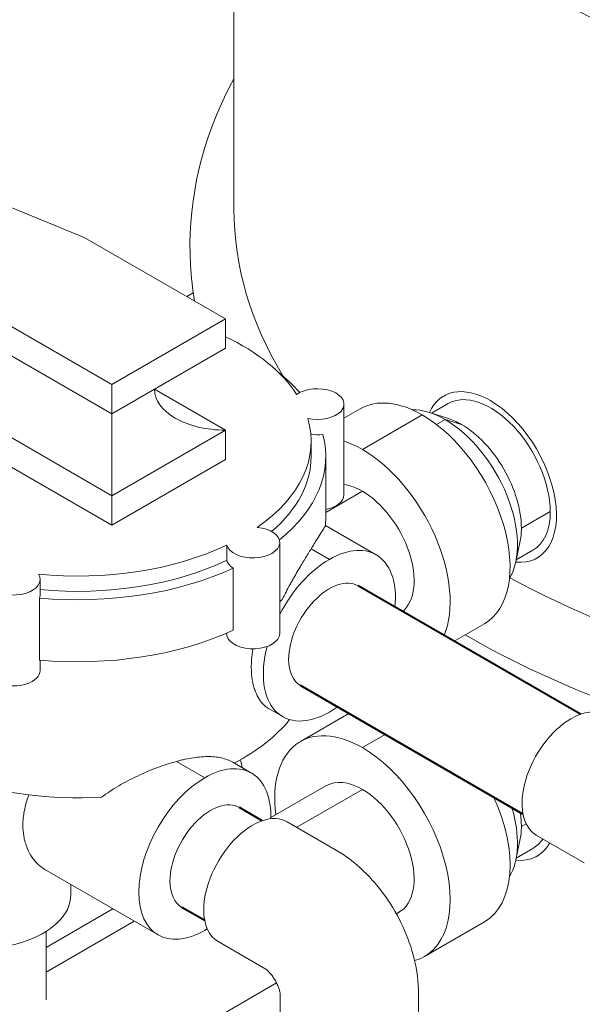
# Model space of a CAD drawing. Extents: x 4114239 to 5838486, y 780458 to 1383318.
# Tile 20 of 231: x 4333114 to 4334226, y 1012752 to 1014696. Entities that reach past the tile are written whole.
import ezdxf

# ---------------------------------------------------------------- set-up
doc = ezdxf.new("R2010")
doc.units = 0
doc.header["$MEASUREMENT"] = 0

msp = doc.modelspace()

# ---------------------------------------------------------------- linework, layer by layer
at = {"color": 0, "linetype": 'Continuous', "lineweight": 0, "extrusion": (5.55112e-17, 0.816497, 0.57735)}
for p, q in [((4333537.2515, 1014322.0164), (4333537.2515, 1015111.5)), ((4332673.3535, 1014496.9603, 0), (4333241.6208, 1014266.2055)), ((4332673.3535, 1014496.9603, 0), (4333241.6208, 1014266.2055)), ((4333241.6208, 1014266.2055), (4333520.2185, 1014105.3571)), ((4333241.6208, 1014266.2055), (4333520.2185, 1014105.3571)), ((4333456.9482, 1014156.8556, 0), (4333443.9844, 1014149.3709, 0)), ((4333295.9329, 1013975.8658), (4333017.3353, 1014136.7142)), ((4333295.9329, 1013975.8658), (4333017.3353, 1014136.7142)), ((4333520.2185, 1014105.3571, 0), (4333295.9329, 1013975.8658)), ((4333520.2185, 1014105.3571, 0), (4333295.9329, 1013975.8658)), ((4333520.2185, 1014105.3571, 0), (4333520.2185, 1014047.2174)), ((4333520.2185, 1014105.3571, 0), (4333520.2185, 1014047.2174)), ((4333017.3353, 1014078.5745, 0), (4333295.9329, 1013917.7261)), ((4333017.3353, 1014078.5745, 0), (4333295.9329, 1013917.7261)), ((4333520.2185, 1014047.2174), (4333295.9329, 1013917.7261, 0)), ((4333520.2185, 1014047.2174), (4333295.9329, 1013917.7261, 0)), ((4333295.9329, 1013975.8658), (4333295.9329, 1013917.7261, 0)), ((4333295.9329, 1013975.8658), (4333295.9329, 1013917.7261, 0)), ((4333380.3222, 1013966.4482), (4333520.2185, 1013885.679)), ((4333380.3222, 1013966.4482), (4333520.2185, 1013885.679)), ((4333754.5646, 1013757.6602), (4333754.5646, 1013937.0645, 0)), ((4333927.6634, 1013919.1386), (4333960.3681, 1013938.0207)), ((4333951.7175, 1013953.004), (4333955.2023, 1013955.0159)), ((4333295.9329, 1013917.7261, 0), (4333295.9329, 1013756.1877)), ((4333295.9329, 1013917.7261, 0), (4333295.9329, 1013756.1877)), ((4333754.5646, 1013909.0994, 0), (4333786.8692, 1013927.7505)), ((4333961.3351, 1013908.3067, 0), (4333923.8596, 1013920.3623)), ((4333017.3353, 1013917.0362, 0), (4333295.9329, 1013756.1877)), ((4333017.3353, 1013917.0362, 0), (4333295.9329, 1013756.1877)), ((4333791.1593, 1013847.3337), (4333909.419, 1013915.611)), ((4333791.1593, 1013847.3337), (4333909.419, 1013915.611)), ((4333954.7131, 1013906.4458, 0), (4333937.6831, 1013896.6135)), ((4333954.7131, 1013906.4458, 0), (4333937.6831, 1013896.6135)), ((4333986.8994, 1013896.7759), (4333954.7131, 1013906.4458, 0)), ((4333986.8994, 1013896.7759), (4333954.7131, 1013906.4458, 0)), ((4333520.2185, 1013885.679), (4333295.9329, 1013756.1877, 0)), ((4333520.2185, 1013885.679), (4333295.9329, 1013756.1877, 0)), ((4333520.2185, 1013885.679), (4333520.2185, 1013827.5393)), ((4333520.2185, 1013885.679), (4333520.2185, 1013827.5393)), ((4333689.7704, 1013863.8144, 0), (4333689.7704, 1013833.7036)), ((4333295.9329, 1013698.048), (4333017.3353, 1013858.8965, 0)), ((4333295.9329, 1013698.048), (4333017.3353, 1013858.8965, 0)), ((4333520.2185, 1013827.5393), (4333295.9329, 1013698.048)), ((4333520.2185, 1013827.5393), (4333295.9329, 1013698.048)), ((4333718.6056, 1013833.7036, 0), (4333718.6056, 1013711.2754, 0)), ((4333718.6056, 1013723.0413), (4333791.1593, 1013764.9302)), ((4333718.6056, 1013723.0413), (4333791.1593, 1013764.9302)), ((4333295.9329, 1013756.1877), (4333295.9329, 1013698.048)), ((4333295.9329, 1013756.1877), (4333295.9329, 1013698.048)), ((4334105.1591, 1013691.9441, 0), (4334162.25, 1013724.9056)), ((4334105.1591, 1013691.9441, 0), (4334162.25, 1013724.9056)), ((4333818.0745, 1013639.5846, 0), (4333718.0123, 1013697.3555, 0)), ((4333523.0428, 1013628.7271), (4333523.0428, 1013658.838)), ((4333523.0428, 1013628.7271), (4333523.0428, 1013658.838)), ((4333627.6917, 1013484.2872), (4333627.6917, 1013663.6915)), ((4333725.8017, 1013630.4442, 0), (4333689.7474, 1013651.2602, 0)), ((4333725.8017, 1013630.4442, 0), (4333689.7474, 1013651.2602, 0)), ((4334102.3629, 1013664.0394, 0), (4334094.0656, 1013625.5569)), ((4334094.9078, 1013629.4628), (4334127.6125, 1013648.3449)), ((4334136.2631, 1013633.3617), (4334139.7479, 1013635.3736)), ((4333535.8454, 1013490.8391), (4333535.8454, 1013613.2673, 0)), ((4333535.8454, 1013490.8391), (4333535.8454, 1013613.2673, 0)), ((4333154.1958, 1013560.3306, 0), (4333154.1958, 1013590.4414)), ((4333153.06, 1013431.622), (4333153.06, 1013554.0502, 0)), ((4333153.06, 1013431.622), (4333153.06, 1013554.0502, 0)), ((4333972.3897, 1013468.8276, 0), (4334031.9688, 1013503.2256, 0)), ((4333523.0428, 1013479.4336, 0), (4333523.0428, 1013485.0863)), ((4333523.0428, 1013479.4336, 0), (4333523.0428, 1013485.0863)), ((4333154.1958, 1013411.0371, 0), (4333154.1958, 1013431.5208)), ((4333633.5289, 1013319.9423, 0), (4333605.4199, 1013336.1711, 0)), ((4333668.6095, 1013270.8763, 0), (4333764.2838, 1013326.1139, 0)), ((4333791.1593, 1013258.7368, 0), (4333836.0718, 1013284.6671)), ((4333791.1593, 1013258.7368, 0), (4333836.0718, 1013284.6671)), ((4333423.7692, 1013231.6771, 0), (4333479.6351, 1013199.4229, 0)), ((4333423.7692, 1013231.6771, 0), (4333479.6351, 1013199.4229, 0)), ((4333535.0592, 1013229.8378, 0), (4333571.9079, 1013208.5632)), ((4333719.0712, 1013183.4741), (4333610.0932, 1013120.5556, 0)), ((4333791.1593, 1013176.3332), (4333661.488, 1013101.4675, 0)), ((4333791.1593, 1013176.3332), (4333661.488, 1013101.4675, 0)), ((4333642.4339, 1013112.4684, 0), (4333736.8699, 1013057.9457, 0)), ((4334105.1591, 1013103.3472, 0), (4334114.3682, 1013108.6641)), ((4334105.1591, 1013103.3472, 0), (4334114.3682, 1013108.6641)), ((4334134.635, 1013086.0052), (4334228.9904, 1013031.5291)), ((4334102.3629, 1013075.4425, 0), (4334094.0656, 1013036.96)), ((4334094.9078, 1013040.8659), (4334127.6125, 1013059.748, 0)), ((4334136.2631, 1013044.7648), (4334139.7479, 1013046.7767, 0)), ((4333163.4046, 1013018.223), (4333387.3624, 1012888.9209)), ((4333214.991, 1012967.9298, 0), (4333214.991, 1012988.4396)), ((4333298.1262, 1012940.4414, 0), (4333166.5221, 1012864.4597)), ((4333863.2474, 1012933.7536, 0), (4333858.099, 1012930.7812, 0)), ((4333340.3545, 1012916.0609, 0), (4333166.5221, 1012815.6988, 0)), ((4333340.3545, 1012916.0609, 0), (4333166.5221, 1012815.6988, 0)), ((4333913.7091, 1012846.3514), (4334031.9688, 1012914.6287)), ((4333166.5221, 1012762.4329), (4333166.5221, 1012895.9571)), ((4333505.8459, 1012875.8911, 0), (4333600.2013, 1012821.4149, 0)), ((4333621.4205, 1012794.1347), (4333222.3405, 1012563.7258, 0)), ((4333628.7848, 1012662.9546, 0), (4333628.7848, 1012771.9068, 0)), ((4333901.9608, 1012662.9546), (4333901.9608, 1012771.9999, 0))]:
    msp.add_line(p, q, dxfattribs=at)
at = {"linetype": 'Continuous', "lineweight": 40, "extrusion": (5.55112e-17, 0.816497, 0.57735)}
for p, q in [((4334222.0897, 1013324.6633, 0), (4333782.7134, 1013578.3373, 0)), ((4334108.2664, 1013127.5155, 0), (4333668.89, 1013381.1895, 0)), ((4333593.3006, 1013114.5491), (4333548.1852, 1013140.5965)), ((4333479.4773, 1012917.4013), (4333434.3619, 1012943.4487))]:
    msp.add_line(p, q, dxfattribs=at)
at = {"color": 0, "linetype": 'Continuous', "lineweight": 0, "extrusion": (4.28451e-17, 2.22045e-16, -1)}
msp.add_ellipse((4335267.366, 1015392.1337, 0), major_axis=(1576.5228, 0), ratio=0.577350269, start_param=1.189090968, end_param=4.468015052, dxfattribs=at)
at = {"color": 0, "linetype": 'Continuous', "lineweight": 0, "extrusion": (1.10897e-16, 2.22045e-16, -1)}
for start_param, end_param in [(2.805543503, 3.141592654), (1.224480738, 2.32529878)]:
    msp.add_ellipse((4335267.366, 1014322.0164), major_axis=(1730.1145, 0), ratio=0.577350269, start_param=start_param, end_param=end_param, dxfattribs=at)
at = {"color": 0, "linetype": 'Continuous', "lineweight": 0, "extrusion": (-4.59975e-18, 1.66533e-16, -1)}
for start_param, end_param in [(2.255571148, 2.787098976), (2.255571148, 2.787098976), (2.972487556, 3.834296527), (2.972487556, 3.834296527), (4.019685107, 4.881494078), (4.019685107, 4.881494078)]:
    msp.add_ellipse((4333228.4065, 1013863.8144, 0), major_axis=(-461.3639, 0), ratio=0.577350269, start_param=start_param, end_param=end_param, dxfattribs=at)
at = {"color": 0, "linetype": 'Continuous', "lineweight": 0, "extrusion": (2.33321e-16, 1.66533e-16, -1)}
for centre, start_param, end_param in [((4333228.4065, 1013833.7036), 5.652341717, 5.820948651), ((4333228.4065, 1013833.7036), 5.652341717, 5.820948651), ((4333228.4065, 1013833.7036), 6.128867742, 6.904777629), ((4333228.4065, 1013833.7036), 6.128867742, 6.904777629), ((4333228.4065, 1013711.2754), 0, 0.051680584), ((4333228.4065, 1013711.2754), 0, 0.051680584), ((4333228.4065, 1013833.7036), 0.892879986, 1.725113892), ((4333228.4065, 1013833.7036), 0.892879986, 1.725113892), ((4333228.4065, 1013711.2754), 0.601102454, 0.618865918), ((4333228.4065, 1013711.2754), 0.601102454, 0.618865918), ((4333228.4065, 1013711.2754), 0.892879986, 1.725113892), ((4333228.4065, 1013711.2754), 0.892879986, 1.725113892)]:
    msp.add_ellipse(centre, major_axis=(490.1991, 0), ratio=0.577350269, start_param=start_param, end_param=end_param, dxfattribs=at)
at = {"color": 0, "linetype": 'Continuous', "lineweight": 0, "extrusion": (6.02855e-18, 1.66533e-16, -1)}
msp.add_ellipse((4333520.2185, 1013966.4482), major_axis=(139.8963, 0), ratio=0.577350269, start_param=1.570796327, end_param=3.141592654, dxfattribs=at)
msp.add_ellipse((4333520.2185, 1013966.4482), major_axis=(139.8963, 0), ratio=0.577350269, start_param=1.570796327, end_param=3.141592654, dxfattribs=at)
at = {"color": 0, "linetype": 'Continuous', "lineweight": 0, "extrusion": (2.19783e-17, 1.66533e-16, -1)}
for centre, start_param, end_param in [((4333701.9025, 1013937.0645, 0), 0.683916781, 5.07566975), ((4333701.9025, 1013937.0645, 0), 0.683916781, 5.07566975), ((4333701.9025, 1013757.6602), 3.141592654, 4.389639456), ((4333701.9025, 1013757.6602), 3.141592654, 4.389639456)]:
    msp.add_ellipse(centre, major_axis=(-52.6621, 0), ratio=0.577350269, start_param=start_param, end_param=end_param, dxfattribs=at)
at = {"color": 0, "linetype": 'Continuous', "lineweight": 0, "extrusion": (7.21111e-17, 4.16334e-17, -1)}
for centre, start_param, end_param in [((4334043.9903, 1013793.1828), 2.749276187, 3.926990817), ((4334043.9903, 1013793.1828), 2.749276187, 3.926990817), ((4334043.9903, 1013793.1828), 3.926990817, 6.675501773), ((4334043.9903, 1013793.1828), 3.926990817, 6.675501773), ((4334043.9903, 1013204.5859), 5.952997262, 6.675501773), ((4334043.9903, 1013204.5859), 5.952997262, 6.675501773)]:
    msp.add_ellipse(centre, major_axis=(92.2728, -159.8211), ratio=0.577350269, start_param=start_param, end_param=end_param, dxfattribs=at)
at = {"color": 0, "linetype": 'Continuous', "lineweight": 0, "extrusion": (-7.43708e-18, 1.23904e-16, -1)}
for centre, start_param, end_param in [((4334043.9903, 1013793.1828), 0, 2.35619449), ((4334043.9903, 1013793.1828), 0, 2.35619449), ((4334043.9903, 1013793.1828), 2.35619449, 3.141592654), ((4334043.9903, 1013793.1828), 2.35619449, 3.141592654), ((4334043.9903, 1013204.5859), 2.86270882, 3.141592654), ((4334043.9903, 1013204.5859), 2.86270882, 3.141592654)]:
    msp.add_ellipse(centre, major_axis=(-83.6222, 144.8379), ratio=0.577350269, start_param=start_param, end_param=end_param, dxfattribs=at)
at = {"color": 0, "linetype": 'Continuous', "lineweight": 0, "extrusion": (-2.77556e-17, 4.80741e-17, -1)}
for centre, start_param, end_param in [((4333909.419, 1013715.488), 0, 0.785398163), ((4333909.419, 1013715.488), 0, 0.785398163), ((4333909.419, 1013715.488), 0.785398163, 3.141592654), ((4333909.419, 1013715.488), 0.785398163, 3.141592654), ((4333791.1593, 1013647.2108), 0.572647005, 0.785398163), ((4333791.1593, 1013647.2108), 0.572647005, 0.785398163), ((4333791.1593, 1013647.2108), 0.785398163, 2.733613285), ((4333791.1593, 1013647.2108), 0.785398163, 2.733613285), ((4333791.1593, 1013058.6139), 5.341263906, 7.068583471), ((4333791.1593, 1013058.6139), 5.341263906, 7.068583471), ((4333791.1593, 1013058.6139), 0.785398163, 3.290659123), ((4333791.1593, 1013058.6139), 0.785398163, 3.290659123), ((4333909.419, 1013126.8911, 0), 1.741400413, 3.141592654), ((4333909.419, 1013126.8911, 0), 1.741400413, 3.141592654)]:
    msp.add_ellipse(centre, major_axis=(-122.5498, 212.2624), ratio=0.577350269, start_param=start_param, end_param=end_param, dxfattribs=at)
at = {"color": 0, "linetype": 'Continuous', "lineweight": 0, "extrusion": (-3.89112e-17, 2.3393e-16, -1)}
for centre, start_param, end_param in [((4333954.7131, 1013741.6386), 0.309124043, 0.785398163), ((4333954.7131, 1013741.6386), 0.309124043, 0.785398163), ((4333954.7131, 1013741.6386), 0.785398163, 2.83246861), ((4333954.7131, 1013741.6386), 0.785398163, 2.83246861), ((4333954.7131, 1013153.0417, 0), 1.963109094, 2.83246861), ((4333954.7131, 1013153.0417, 0), 1.963109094, 2.83246861)]:
    msp.add_ellipse(centre, major_axis=(-100.9233, 174.8044), ratio=0.577350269, start_param=start_param, end_param=end_param, dxfattribs=at)
at = {"color": 0, "linetype": 'Continuous', "lineweight": 0, "extrusion": (-6.66668e-17, 2.82004e-16, -1)}
for centre, start_param, end_param in [((4333986.8994, 1013760.2214, 0), 3.70909964, 3.926990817), ((4333986.8994, 1013760.2214, 0), 3.70909964, 3.926990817), ((4333986.8994, 1013760.2214, 0), 3.926990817, 5.497787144), ((4333986.8994, 1013760.2214, 0), 3.926990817, 5.497787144), ((4333986.8994, 1013760.2214, 0), 5.497787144, 5.715678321), ((4333986.8994, 1013760.2214, 0), 5.497787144, 5.715678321), ((4333986.8994, 1013171.6245, 0), 5.306498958, 5.497787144), ((4333986.8994, 1013171.6245, 0), 5.306498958, 5.497787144), ((4333986.8994, 1013171.6245, 0), 5.497787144, 5.715678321), ((4333986.8994, 1013171.6245, 0), 5.497787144, 5.715678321)]:
    msp.add_ellipse(centre, major_axis=(83.6222, -144.8379), ratio=0.577350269, start_param=start_param, end_param=end_param, dxfattribs=at)
at = {"color": 0, "linetype": 'Continuous', "lineweight": 0, "extrusion": (3.67561e-17, 1.66533e-16, -1)}
msp.add_ellipse((4333701.9025, 1013906.9537, 0), major_axis=(52.6621, 0), ratio=0.577350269, start_param=1.36273785, end_param=1.815084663, dxfattribs=at)
msp.add_ellipse((4333701.9025, 1013906.9537, 0), major_axis=(52.6621, 0), ratio=0.577350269, start_param=1.36273785, end_param=1.815084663, dxfattribs=at)
at = {"color": 0, "linetype": 'Continuous', "lineweight": 0, "extrusion": (-3.3122e-17, 2.22045e-16, -1)}
for start_param, end_param in [(0, 0.590092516), (0, 0.590092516), (0.878092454, 1.732348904), (0.878092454, 1.732348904)]:
    msp.add_ellipse((4333228.4065, 1013833.7036), major_axis=(461.3639, 0), ratio=0.577350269, start_param=start_param, end_param=end_param, dxfattribs=at)
at = {"color": 0, "linetype": 'Continuous', "lineweight": 0, "extrusion": (-5.92297e-17, 1.581e-16, -1)}
for start_param, end_param in [(0.418250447, 0.785398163), (0.418250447, 0.785398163), (0.785398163, 3.033233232), (0.785398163, 3.033233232)]:
    msp.add_ellipse((4333791.1593, 1013647.2108), major_axis=(-72.0881, 124.8603), ratio=0.577350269, start_param=start_param, end_param=end_param, dxfattribs=at)
at = {"color": 0, "linetype": 'Continuous', "lineweight": 0, "extrusion": (1.18223e-16, 1.66533e-16, -1)}
for centre, major_axis, start_param, end_param in [((4333575.0296, 1013663.6915), (-52.6621, 0), 1.731114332, 6.122867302), ((4333575.0296, 1013663.6915), (-52.6621, 0), 1.731114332, 6.122867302), ((4333101.5336, 1013590.4414), (52.6621, 0), 5.919904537, 10.311657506), ((4333101.5336, 1013590.4414), (52.6621, 0), 5.919904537, 10.311657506), ((4333575.0296, 1013484.2872), (-52.6621, 0), 3.141592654, 6.122867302), ((4333575.0296, 1013484.2872), (-52.6621, 0), 3.141592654, 6.122867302), ((4333101.5336, 1013411.0371, 0), (52.6621, 0), 0, 3.141592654), ((4333101.5336, 1013411.0371, 0), (52.6621, 0), 0, 3.141592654)]:
    msp.add_ellipse(centre, major_axis=major_axis, ratio=0.577350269, start_param=start_param, end_param=end_param, dxfattribs=at)
at = {"color": 0, "linetype": 'Continuous', "lineweight": 0, "extrusion": (-9.16287e-18, 2.61685e-16, -1)}
for start_param, end_param in [(2.35619449, 4.047748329), (2.35619449, 4.047748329), (1.505348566, 2.35619449), (1.505348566, 2.35619449), (5.497787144, 7.405023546), (5.497787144, 7.405023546), (5.377029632, 5.497787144), (5.377029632, 5.497787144)]:
    msp.add_ellipse((4333725.8017, 1013479.7634, 0), major_axis=(-92.2728, -159.8211), ratio=0.577350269, start_param=start_param, end_param=end_param, dxfattribs=at)
at = {"color": 0, "linetype": 'Continuous', "lineweight": 0, "extrusion": (3.31559e-17, 2.22045e-16, -1)}
msp.add_ellipse((4333575.0296, 1013633.5806), major_axis=(52.6621, 0), ratio=0.577350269, start_param=2.409935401, end_param=2.981274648, dxfattribs=at)
msp.add_ellipse((4333575.0296, 1013633.5806), major_axis=(52.6621, 0), ratio=0.577350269, start_param=2.409935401, end_param=2.981274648, dxfattribs=at)
at = {"color": 0, "linetype": 'Continuous', "lineweight": 0, "extrusion": (-3.69184e-17, 2.13611e-16, -1)}
for centre, start_param, end_param in [((4333725.8017, 1013479.7634, 0), 0.785398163, 3.141592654), ((4333725.8017, 1013479.7634, 0), 0, 0.785398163), ((4333491.2736, 1013042.0226, 0), 0.785398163, 3.141592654), ((4333491.2736, 1013042.0226, 0), 0, 0.785398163)]:
    msp.add_ellipse(centre, major_axis=(-56.9117, -98.5739), ratio=0.577350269, start_param=start_param, end_param=end_param, dxfattribs=at)
at = {"color": 0, "linetype": 'Continuous', "lineweight": 0, "extrusion": (1.44178e-16, 1.66533e-16, -1)}
msp.add_ellipse((4333101.5336, 1013560.3306, 0), major_axis=(52.6621, 0), ratio=0.577350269, start_param=0, end_param=0.208058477, dxfattribs=at)
msp.add_ellipse((4333101.5336, 1013560.3306, 0), major_axis=(52.6621, 0), ratio=0.577350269, start_param=0, end_param=0.208058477, dxfattribs=at)
at = {"color": 0, "linetype": 'Continuous', "lineweight": 0, "extrusion": (-4.43555e-17, 8.97074e-17, -1)}
for start_param, end_param in [(0, 2.35619449), (2.35619449, 3.141592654)]:
    msp.add_ellipse((4334202.929, 1013204.2939, 0), major_axis=(-68.294, -118.2887), ratio=0.577350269, start_param=start_param, end_param=end_param, dxfattribs=at)
at = {"color": 0, "linetype": 'Continuous', "lineweight": 0, "extrusion": (-3.00555e-17, 1.66533e-16, -1)}
for start_param, end_param in [(0.433084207, 0.835895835), (0.433084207, 0.835895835), (1.469059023, 2.119045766), (1.469059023, 2.119045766)]:
    msp.add_ellipse((4333228.4065, 1013425.8983, 0), major_axis=(461.3639, 0), ratio=0.577350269, start_param=start_param, end_param=end_param, dxfattribs=at)
at = {"color": 0, "linetype": 'Continuous', "lineweight": 0, "extrusion": (-1.28814e-17, 1.99733e-16, -1)}
for start_param, end_param in [(2.35619449, 3.964104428), (2.35619449, 3.964104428), (5.497787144, 8.639379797), (5.497787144, 8.639379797), (5.460673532, 5.497787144), (5.460673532, 5.497787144)]:
    msp.add_ellipse((4333479.6351, 1013048.7421, 0), major_axis=(-92.2728, -159.8211), ratio=0.577350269, start_param=start_param, end_param=end_param, dxfattribs=at)
at = {"color": 0, "linetype": 'Continuous', "lineweight": 0, "extrusion": (-1.14741e-16, 2.54248e-16, -1)}
for start_param, end_param in [(3.141592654, 3.926990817), (3.141592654, 3.926990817), (3.926990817, 6.283185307), (3.926990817, 6.283185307)]:
    msp.add_ellipse((4333791.1593, 1013058.6139), major_axis=(72.0881, -124.8603), ratio=0.577350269, start_param=start_param, end_param=end_param, dxfattribs=at)
at = {"color": 0, "linetype": 'Continuous', "lineweight": 0, "extrusion": (1.11556e-17, 1.85856e-16, -1)}
for start_param, end_param in [(0.785398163, 3.141592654), (0, 0.785398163)]:
    msp.add_ellipse((4333574.1399, 1012994.1797, 0), major_axis=(-68.294, -118.2887), ratio=0.577350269, start_param=start_param, end_param=end_param, dxfattribs=at)
at = {"color": 0, "linetype": 'Continuous', "lineweight": 0, "extrusion": (4.78449e-17, 1.66533e-16, -1)}
msp.add_ellipse((4333030.4454, 1012967.9298), major_axis=(-184.5456, 0), ratio=0.577350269, start_param=3.141592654, end_param=5.296795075, dxfattribs=at)
msp.add_ellipse((4333030.4454, 1012967.9298), major_axis=(-184.5456, 0), ratio=0.577350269, start_param=3.141592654, end_param=5.296795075, dxfattribs=at)
at = {"color": 0, "linetype": 'Continuous', "lineweight": 0}
for points, knots in [([(4333459.5395, 1014140.3901), (4333455.4977, 1014164.1157, 0), (4333452.7711, 1014187.9548, 0), (4333444.82, 1014323.829, 0), (4333467.9626, 1014436.4998, 0), (4333524.3769, 1014555.2782, 0), (4333530.6341, 1014567.5981, 0), (4333537.2515, 1014579.8285, 0)], [5.3997491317, 5.3997491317, 5.3997491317, 5.3997491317, 5.4640145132, 5.4640145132, 5.7654233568, 5.7654233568, 5.8005619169, 5.8005619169, 5.8005619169, 5.8005619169]), ([(4333689.7474, 1013651.2602, 0), (4333691.8855, 1013654.6968, 0), (4333693.912, 1013657.9463), (4333696.7821, 1013662.5506, 0), (4333697.7117, 1013664.0424), (4333699.4998, 1013666.9136, 0), (4333700.3599, 1013668.2959, 0), (4333704.4961, 1013674.9517), (4333707.2808, 1013679.4653, 0), (4333710.1694, 1013684.1836, 0), (4333710.7175, 1013685.0807), (4333711.7553, 1013686.7819, 0), (4333712.2459, 1013687.5874), (4333713.6242, 1013689.8512, 0), (4333714.4202, 1013691.1602, 0), (4333716.4737, 1013694.5084), (4333717.3973, 1013695.9755), (4333717.9511, 1013696.6555)], [0.10228822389, 0.10228822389, 0.10228822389, 0.10228822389, 0.10557025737, 0.10557025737, 0.10721127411, 0.10721127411, 0.10885229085, 0.10885229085, 0.11541635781, 0.11541635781, 0.11705737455, 0.11705737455, 0.11869839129, 0.11869839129, 0.12198042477, 0.12198042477, 0.12854449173, 0.12854449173, 0.12854449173, 0.12854449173]), ([(4333689.7474, 1013651.2602, 0), (4333691.8855, 1013654.6968, 0), (4333693.912, 1013657.9463), (4333696.7821, 1013662.5506, 0), (4333697.7117, 1013664.0424), (4333699.4998, 1013666.9136, 0), (4333700.3599, 1013668.2959, 0), (4333704.4961, 1013674.9517), (4333707.2808, 1013679.4653, 0), (4333710.1694, 1013684.1836, 0), (4333710.7175, 1013685.0807), (4333711.7553, 1013686.7819, 0), (4333712.2459, 1013687.5874), (4333713.6242, 1013689.8512, 0), (4333714.4202, 1013691.1602, 0), (4333716.4737, 1013694.5084), (4333717.3973, 1013695.9755), (4333717.9511, 1013696.6555)], [0.10228822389, 0.10228822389, 0.10228822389, 0.10228822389, 0.10557025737, 0.10557025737, 0.10721127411, 0.10721127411, 0.10885229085, 0.10885229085, 0.11541635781, 0.11541635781, 0.11705737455, 0.11705737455, 0.11869839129, 0.11869839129, 0.12198042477, 0.12198042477, 0.12854449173, 0.12854449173, 0.12854449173, 0.12854449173]), ([(4333632.6799, 1013551.2148, 0), (4333637.5771, 1013561.2195, 0), (4333642.6423, 1013570.9236, 0), (4333649.0731, 1013582.7187, 0), (4333650.3668, 1013585.0653), (4333652.9351, 1013589.678, 0), (4333654.2124, 1013591.9491, 0), (4333658.0205, 1013598.6611), (4333660.5272, 1013603.0008, 0), (4333665.4601, 1013611.4265), (4333667.8862, 1013615.5126, 0), (4333671.4532, 1013621.4594, 0), (4333672.6302, 1013623.4112), (4333674.9582, 1013627.2548, 0), (4333676.1116, 1013629.1506), (4333681.7617, 1013638.4031, 0), (4333685.9322, 1013645.1277), (4333689.7474, 1013651.2602, 0)], [0.07886188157, 0.07886188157, 0.07886188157, 0.07886188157, 0.08471846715, 0.08471846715, 0.08618261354, 0.08618261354, 0.08764675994, 0.08764675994, 0.09057505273, 0.09057505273, 0.09350334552, 0.09350334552, 0.09496749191, 0.09496749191, 0.09643163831, 0.09643163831, 0.10228822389, 0.10228822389, 0.10228822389, 0.10228822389]), ([(4333632.6799, 1013551.2148, 0), (4333637.5771, 1013561.2195, 0), (4333642.6423, 1013570.9236, 0), (4333649.0731, 1013582.7187, 0), (4333650.3668, 1013585.0653), (4333652.9351, 1013589.678, 0), (4333654.2124, 1013591.9491, 0), (4333658.0205, 1013598.6611), (4333660.5272, 1013603.0008, 0), (4333665.4601, 1013611.4265), (4333667.8862, 1013615.5126, 0), (4333671.4532, 1013621.4594, 0), (4333672.6302, 1013623.4112), (4333674.9582, 1013627.2548, 0), (4333676.1116, 1013629.1506), (4333681.7617, 1013638.4031, 0), (4333685.9322, 1013645.1277), (4333689.7474, 1013651.2602, 0)], [0.07886188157, 0.07886188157, 0.07886188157, 0.07886188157, 0.08471846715, 0.08471846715, 0.08618261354, 0.08618261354, 0.08764675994, 0.08764675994, 0.09057505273, 0.09057505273, 0.09350334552, 0.09350334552, 0.09496749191, 0.09496749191, 0.09643163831, 0.09643163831, 0.10228822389, 0.10228822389, 0.10228822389, 0.10228822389]), ([(4335854.6265, 1013233.1168, 0), (4335709.4138, 1013204.0718), (4335557.979, 1013185.8876), (4335211.9937, 1013170.499), (4335016.6118, 1013180.115, 0), (4334640.5605, 1013234.8914), (4334459.9664, 1013280.0571, 0), (4334187.381, 1013381.236, 0), (4334086.0972, 1013428.3336), (4333994.1916, 1013481.415, 0)], [3.593491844, 3.593491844, 3.593491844, 3.593491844, 3.850104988, 3.850104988, 4.174127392, 4.174127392, 4.498363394, 4.498363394, 4.712574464, 4.712574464, 4.712574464, 4.712574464]), ([(4333574.6142, 1013453.8835), (4333573.4296, 1013446.7429), (4333572.5765, 1013439.7537), (4333571.7617, 1013428.8441), (4333571.5791, 1013424.8294, 0), (4333571.4643, 1013416.9063), (4333571.5332, 1013413.0317, 0), (4333572.1074, 1013401.7424, 0), (4333572.9785, 1013394.6247), (4333574.9906, 1013384.5666, 0), (4333575.7792, 1013381.3175), (4333577.5915, 1013375.0347, 0), (4333578.6188, 1013371.9953, 0), (4333581.9907, 1013363.3661), (4333584.6367, 1013358.2088), (4333589.1301, 1013351.3785), (4333590.7155, 1013349.2535, 0), (4333593.2183, 1013346.3016, 0), (4333594.0734, 1013345.357), (4333595.824, 1013343.5484, 0), (4333596.7216, 1013342.6829), (4333600.1347, 1013339.6159, 0), (4333602.7378, 1013337.7184, 0), (4333605.4197, 1013336.1705, 0)], [0.16125891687, 0.16125891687, 0.16125891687, 0.16125891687, 0.16540000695, 0.16540000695, 0.16786091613, 0.16786091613, 0.1703218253, 0.1703218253, 0.17524364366, 0.17524364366, 0.17770455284, 0.17770455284, 0.18016546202, 0.18016546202, 0.18508728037, 0.18508728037, 0.18754818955, 0.18754818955, 0.18877864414, 0.18877864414, 0.19000909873, 0.19000909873, 0.19339451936, 0.19339451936, 0.19339451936, 0.19339451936]), ([(4333574.6142, 1013453.8835), (4333573.4296, 1013446.7429), (4333572.5765, 1013439.7537), (4333571.7617, 1013428.8441), (4333571.5791, 1013424.8294, 0), (4333571.4643, 1013416.9063), (4333571.5332, 1013413.0317, 0), (4333572.1074, 1013401.7424, 0), (4333572.9785, 1013394.6247), (4333574.9906, 1013384.5666, 0), (4333575.7792, 1013381.3175), (4333577.5915, 1013375.0347, 0), (4333578.6188, 1013371.9953, 0), (4333581.9907, 1013363.3661), (4333584.6367, 1013358.2088), (4333589.1301, 1013351.3785), (4333590.7155, 1013349.2535, 0), (4333593.2183, 1013346.3016, 0), (4333594.0734, 1013345.357), (4333595.824, 1013343.5484, 0), (4333596.7216, 1013342.6829), (4333600.1347, 1013339.6159, 0), (4333602.7378, 1013337.7184, 0), (4333605.4197, 1013336.1705, 0)], [0.16125891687, 0.16125891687, 0.16125891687, 0.16125891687, 0.16540000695, 0.16540000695, 0.16786091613, 0.16786091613, 0.1703218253, 0.1703218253, 0.17524364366, 0.17524364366, 0.17770455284, 0.17770455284, 0.18016546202, 0.18016546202, 0.18508728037, 0.18508728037, 0.18754818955, 0.18754818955, 0.18877864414, 0.18877864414, 0.19000909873, 0.19000909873, 0.19339451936, 0.19339451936, 0.19339451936, 0.19339451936]), ([(4333423.7692, 1013231.6771, 0), (4333426.6637, 1013232.4583), (4333429.5649, 1013233.2022), (4333435.3215, 1013234.5967, 0), (4333438.1684, 1013235.2452, 0), (4333446.6162, 1013237.0441), (4333452.1246, 1013238.0478, 0), (4333468.2901, 1013240.4491, 0), (4333478.5889, 1013241.2457), (4333493.3293, 1013241.009), (4333498.0369, 1013240.69, 0), (4333507.0316, 1013239.5675), (4333511.3252, 1013238.7639), (4333519.5268, 1013236.6525, 0), (4333523.4347, 1013235.3447), (4333529.0161, 1013232.9779, 0), (4333530.8309, 1013232.1203, 0), (4333533.4231, 1013230.7603), (4333534.2474, 1013230.3065), (4333535.0592, 1013229.8378)], [0.02900127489, 0.02900127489, 0.02900127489, 0.02900127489, 0.03063843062, 0.03063843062, 0.03227558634, 0.03227558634, 0.03554989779, 0.03554989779, 0.04209852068, 0.04209852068, 0.04537283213, 0.04537283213, 0.04864714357, 0.04864714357, 0.05192145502, 0.05192145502, 0.05355861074, 0.05355861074, 0.05433946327, 0.05433946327, 0.05433946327, 0.05433946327]), ([(4333423.7692, 1013231.6771, 0), (4333426.6637, 1013232.4583), (4333429.5649, 1013233.2022), (4333435.3215, 1013234.5967, 0), (4333438.1684, 1013235.2452, 0), (4333446.6162, 1013237.0441), (4333452.1246, 1013238.0478, 0), (4333468.2901, 1013240.4491, 0), (4333478.5889, 1013241.2457), (4333493.3293, 1013241.009), (4333498.0369, 1013240.69, 0), (4333507.0316, 1013239.5675), (4333511.3252, 1013238.7639), (4333519.5268, 1013236.6525, 0), (4333523.4347, 1013235.3447), (4333529.0161, 1013232.9779, 0), (4333530.8309, 1013232.1203, 0), (4333533.4231, 1013230.7603, 0), (4333534.2474, 1013230.3065, 0), (4333535.0592, 1013229.8378, 0)], [0.02900127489, 0.02900127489, 0.02900127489, 0.02900127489, 0.03063843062, 0.03063843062, 0.03227558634, 0.03227558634, 0.03554989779, 0.03554989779, 0.04209852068, 0.04209852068, 0.04537283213, 0.04537283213, 0.04864714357, 0.04864714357, 0.05192145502, 0.05192145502, 0.05355861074, 0.05355861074, 0.05433946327, 0.05433946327, 0.05433946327, 0.05433946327]), ([(4333275.2635, 1013160.9071, 0), (4333286.199, 1013168.9014), (4333297.6506, 1013176.2807), (4333321.4062, 1013190.1355, 0), (4333333.7122, 1013196.6072), (4333352.8204, 1013205.6839, 0), (4333359.3314, 1013208.6148), (4333372.2753, 1013214.1225, 0), (4333378.7375, 1013216.7147, 0), (4333398.0919, 1013224.0022), (4333410.9504, 1013228.2178), (4333423.7692, 1013231.6771, 0)], [0, 0, 0, 0, 0.00725031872, 0.00725031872, 0.01450063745, 0.01450063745, 0.01812579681, 0.01812579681, 0.02175095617, 0.02175095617, 0.02900127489, 0.02900127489, 0.02900127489, 0.02900127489]), ([(4333275.2635, 1013160.9071, 0), (4333286.199, 1013168.9014), (4333297.6506, 1013176.2807), (4333321.4062, 1013190.1355, 0), (4333333.7122, 1013196.6072), (4333352.8204, 1013205.6839, 0), (4333359.3314, 1013208.6148), (4333372.2753, 1013214.1225, 0), (4333378.7375, 1013216.7147, 0), (4333398.0919, 1013224.0022), (4333410.9504, 1013228.2178), (4333423.7692, 1013231.6771, 0)], [0, 0, 0, 0, 0.00725031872, 0.00725031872, 0.01450063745, 0.01450063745, 0.01812579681, 0.01812579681, 0.02175095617, 0.02175095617, 0.02900127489, 0.02900127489, 0.02900127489, 0.02900127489]), ([(4333131.7851, 1013165.4366), (4333130.3518, 1013161.455, 0), (4333129.04, 1013157.5005, 0), (4333125.4309, 1013145.5138), (4333123.5399, 1013137.5474, 0), (4333121.5967, 1013125.6777, 0), (4333121.0971, 1013121.7227, 0), (4333120.4188, 1013113.8914, 0), (4333120.2413, 1013110.0407, 0), (4333120.1841, 1013098.6758, 0), (4333120.7795, 1013091.3466, 0), (4333122.592, 1013080.7365, 0), (4333123.3495, 1013077.2643, 0), (4333125.1674, 1013070.4582), (4333126.2281, 1013067.1293, 0), (4333129.7878, 1013057.5308, 0), (4333132.6773, 1013051.5877, 0), (4333137.6618, 1013043.4042, 0), (4333139.4319, 1013040.7988), (4333143.1715, 1013035.8499), (4333145.1503, 1013033.4973, 0), (4333151.2691, 1013026.9595, 0), (4333155.5967, 1013023.2734, 0), (4333161.168, 1013019.5634, 0), (4333162.2829, 1013018.8703), (4333163.4047, 1013018.2224, 0)], [0.01206657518, 0.01206657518, 0.01206657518, 0.01206657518, 0.01441328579, 0.01441328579, 0.01921771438, 0.01921771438, 0.02161992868, 0.02161992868, 0.02402214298, 0.02402214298, 0.02882657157, 0.02882657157, 0.03122878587, 0.03122878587, 0.03363100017, 0.03363100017, 0.03843542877, 0.03843542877, 0.04083764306, 0.04083764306, 0.04323985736, 0.04323985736, 0.04804428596, 0.04804428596, 0.04923489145, 0.04923489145, 0.04923489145, 0.04923489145]), ([(4333131.7851, 1013165.4366), (4333130.3518, 1013161.455, 0), (4333129.04, 1013157.5005, 0), (4333125.4309, 1013145.5138), (4333123.5399, 1013137.5474, 0), (4333121.5967, 1013125.6777, 0), (4333121.0971, 1013121.7227, 0), (4333120.4188, 1013113.8914, 0), (4333120.2413, 1013110.0407, 0), (4333120.1841, 1013098.6758, 0), (4333120.7795, 1013091.3466, 0), (4333122.592, 1013080.7365, 0), (4333123.3495, 1013077.2643, 0), (4333125.1674, 1013070.4582), (4333126.2281, 1013067.1293, 0), (4333129.7878, 1013057.5308, 0), (4333132.6773, 1013051.5877, 0), (4333137.6618, 1013043.4042, 0), (4333139.4319, 1013040.7988), (4333143.1715, 1013035.8499), (4333145.1503, 1013033.4973, 0), (4333151.2691, 1013026.9595, 0), (4333155.5967, 1013023.2734, 0), (4333161.168, 1013019.5634, 0), (4333162.2829, 1013018.8703), (4333163.4047, 1013018.2224, 0)], [0.01206657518, 0.01206657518, 0.01206657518, 0.01206657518, 0.01441328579, 0.01441328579, 0.01921771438, 0.01921771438, 0.02161992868, 0.02161992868, 0.02402214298, 0.02402214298, 0.02882657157, 0.02882657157, 0.03122878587, 0.03122878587, 0.03363100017, 0.03363100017, 0.03843542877, 0.03843542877, 0.04083764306, 0.04083764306, 0.04323985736, 0.04323985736, 0.04804428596, 0.04804428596, 0.04923489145, 0.04923489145, 0.04923489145, 0.04923489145]), ([(4333736.8699, 1013057.9457, 0), (4333757.7341, 1013045.8998, 0), (4333776.1219, 1013031.6037, 0), (4333809.2669, 1013000.032), (4333824.007, 1012982.7162, 0), (4333850.0926, 1012945.7714, 0), (4333861.4264, 1012926.1408), (4333880.3787, 1012885.0776, 0), (4333888.0046, 1012863.6544), (4333898.774, 1012819.1641), (4333901.9608, 1012796.0917), (4333901.9608, 1012771.9999, 0)], [1.570796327, 1.570796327, 1.570796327, 1.570796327, 1.884955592, 1.884955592, 2.199114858, 2.199114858, 2.513274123, 2.513274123, 2.827433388, 2.827433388, 3.141592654, 3.141592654, 3.141592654, 3.141592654]), ([(4333600.1749, 1012821.4317, 0), (4333600.1749, 1012821.4317, 0), (4333600.4718, 1012821.2446), (4333601.6222, 1012820.3772, 0), (4333602.5974, 1012819.5832, 0), (4333604.9439, 1012817.4084), (4333606.3169, 1012816.0263), (4333609.289, 1012812.7092), (4333610.8952, 1012810.7548, 0), (4333614.1609, 1012806.3727, 0), (4333615.8197, 1012803.9277), (4333618.982, 1012798.7693, 0), (4333620.4804, 1012796.0506, 0), (4333623.13, 1012790.6757), (4333624.2834, 1012788.0192, 0), (4333626.1517, 1012783.1229, 0), (4333626.8807, 1012780.8714, 0), (4333627.9376, 1012777.0422), (4333628.2818, 1012775.4386, 0), (4333628.6914, 1012773.061), (4333628.7624, 1012772.2683), (4333628.7849, 1012771.9138, 0), (4333628.7862, 1012771.8755, 0), (4333628.7862, 1012771.8755, 0)], [1.609338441, 1.609338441, 1.609338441, 1.609338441, 1.722584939, 1.722584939, 1.86469456, 1.86469456, 2.007322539, 2.007322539, 2.155606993, 2.155606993, 2.310578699, 2.310578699, 2.469497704, 2.469497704, 2.627251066, 2.627251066, 2.779209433, 2.779209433, 2.924189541, 2.924189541, 3.065620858, 3.065620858, 3.103050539, 3.103050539, 3.103050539, 3.103050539])]:
    msp.add_open_spline(points, degree=3, knots=knots, dxfattribs=at)
for points in [[(4333553.3535, 1013219.2756, 0), (4333552.3363, 1013224.5566, 0), (4333551.3658, 1013229.85), (4333550.4425, 1013235.1547, 0)], [(4333166.562, 1012761.1866), (4333166.562, 1012761.1866), (4333166.5221, 1012761.6206), (4333166.5221, 1012762.4329, 0)]]:
    msp.add_open_spline(points, degree=3, dxfattribs=at)

doc.saveas('drawing.dxf')
